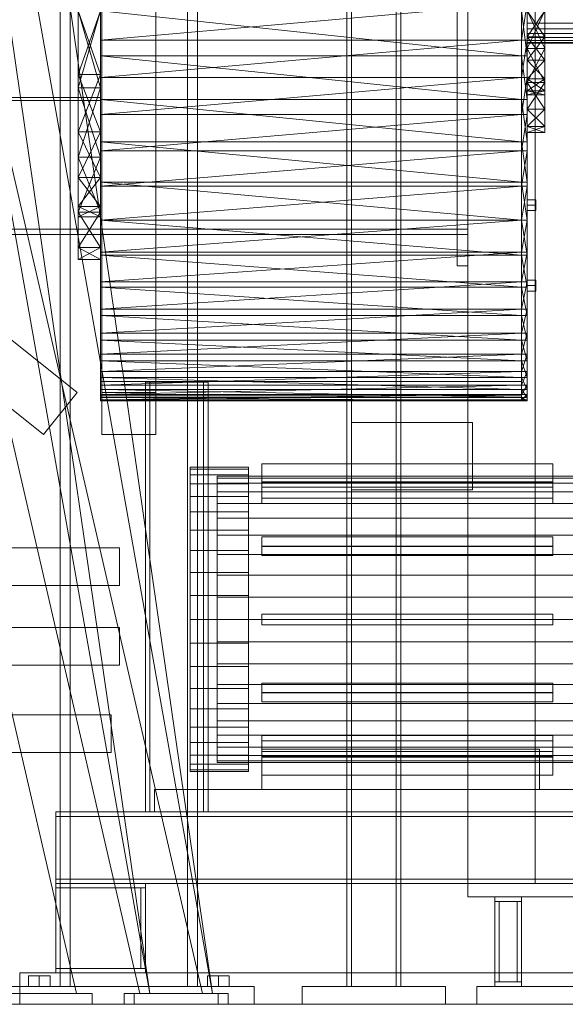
# Model space of a CAD drawing. Header units: millimetres. Extents: x -4738 to 65662, y -68080 to 6847.
# Tile 141 of 256: x 1700 to 2309, y -36000 to -34900. Entities that reach past the tile are written whole.
import ezdxf

# ---------------------------------------------------------------- set-up
doc = ezdxf.new("R2010")
doc.units = ezdxf.units.MM
for name, color, linetype, lineweight in [('frontal_C03', 7, 'Continuous', 0), ('frontal_secador', 7, 'Continuous', 0), ('frontal_tolva', 7, 'Continuous', 0)]:
    doc.layers.add(name, color=color, linetype=linetype, lineweight=lineweight)

msp = doc.modelspace()

# ---------------------------------------------------------------- linework, layer by layer
at = {"layer": 'frontal_C03'}
for p, q in [((1845, -35988), (1415, -33007.45)), ((1915, -35988), (1485, -33007.45)), ((1845, -35988), (1415, -33563.95)), ((1915, -35988), (1485, -33563.95)), ((1833.922, -35988), (1415, -34173.45)), ((1903.922, -35988), (1485, -34173.45)), ((1763.208, -35988), (1485, -34782.95)), ((-1811.2, -35490.112), (1811.2, -35490.112)), ((1811.2, -35532.112), (1811.2, -35490.112)), ((-1811.2, -35532.112), (1811.2, -35532.112)), ((-1811.2, -35579.152), (1811.2, -35579.152)), ((1811.2, -35621.152), (1811.2, -35579.152)), ((-1811.2, -35621.152), (1811.2, -35621.152)), ((-1801.894, -35676.672), (1801.894, -35676.672)), ((1801.894, -35718.672), (1801.894, -35676.672)), ((-1801.894, -35718.672), (1801.894, -35718.672)), ((1675.708, -35988), (1780.708, -35988)), ((1693.208, -35988), (1763.208, -35988)), ((1780.708, -36000), (1780.708, -35988)), ((1816.422, -35988), (1921.422, -35988)), ((1816.422, -36000), (1816.422, -35988)), ((1827.5, -35988), (1932.5, -35988)), ((1827.5, -36000), (1827.5, -35988)), ((1833.922, -35988), (1903.922, -35988)), ((1845, -35988), (1915, -35988)), ((1921.422, -36000), (1921.422, -35988)), ((1932.5, -36000), (1932.5, -35988)), ((1675.708, -36000), (1780.708, -36000)), ((1816.422, -36000), (1921.422, -36000)), ((1827.5, -36000), (1932.5, -36000))]:
    msp.add_line(p, q, dxfattribs=at)
at = {"layer": 'frontal_secador'}
for p, q in [((2065, -35980), (2065, -33443.5)), ((2070, -35980), (2070, -33443.5)), ((2120, -35980), (2120, -33443.5)), ((2125, -35980), (2125, -33443.5)), ((2200, -35865), (2200, -33925)), ((2275, -35865), (2275, -33925)), ((2188, -35140), (2188, -34540)), ((2200, -35140), (2200, -34540)), ((1790, -34543.834), (1790, -35081.561)), ((1790, -34964.32), (1790, -34543.834)), ((1790, -34543.834), (1790, -35313.212)), ((2200, -35134), (2200, -34546)), ((2260, -35081.561), (2260, -34543.834)), ((2260, -34543.834), (2260, -34964.32)), ((2260, -35313.212), (2260, -34543.834)), ((2266, -35081.561), (2266, -34543.834)), ((2266, -34543.834), (2266, -34964.32)), ((2266, -35313.212), (2266, -34543.834)), ((1790, -34987), (1790, -34603)), ((1790, -34964.32), (1790, -34663.997)), ((2260, -34663.997), (2260, -34964.32)), ((2266, -34663.997), (2266, -34964.32)), ((1790, -34964.32), (1790, -34801.597)), ((2260, -34801.597), (2260, -34964.32)), ((2266, -34801.597), (2266, -34964.32)), ((2266, -34810.061), (2266, -34969.939)), ((2286, -34969.939), (2286, -34810.061)), ((2266, -34860.952), (2266, -34969.939)), ((2286, -34969.939), (2286, -34860.952)), ((1790, -34964.32), (1790, -34881.506)), ((1790, -34881.506), (1790, -34922.778)), ((2260, -34881.506), (1790, -34922.778)), ((2260, -34881.506), (2260, -34964.32)), ((2260, -34922.778), (2260, -34881.506)), ((2266, -34881.506), (2260, -34922.778)), ((2266, -34881.506), (2266, -34964.32)), ((2266, -34922.778), (2266, -34881.506)), ((1765, -34890), (1765, -34961.074)), ((1765, -35053.404), (1765, -34890)), ((1765, -34890), (1765, -34975.907)), ((1765, -34890), (1765, -35025.191)), ((1790, -34890), (1765, -34975.907)), ((1790, -34975.907), (1765, -34890)), ((1790, -34890), (1765, -34961.074)), ((1790, -34961.074), (1765, -34890)), ((1790, -34890), (1790, -34989.216)), ((1790, -34940.203), (1790, -34890)), ((1790, -34890), (1790, -35081.561)), ((2260, -34940.203), (1790, -34890)), ((1790, -34961.074), (1790, -34890)), ((1790, -34890), (1790, -35053.404)), ((1790, -34975.907), (1790, -34890)), ((1790, -35025.191), (1790, -34890)), ((2260, -34989.216), (2260, -34890)), ((2260, -34890), (2260, -34940.203)), ((2260, -35081.561), (2260, -34890)), ((2266, -34940.203), (2260, -34890)), ((2266, -34989.216), (2266, -34890)), ((2266, -34890), (2266, -34940.203)), ((2266, -35081.561), (2266, -34890)), ((2266, -34890), (2266, -34919.048)), ((2266, -34969.939), (2266, -34890)), ((2266, -34890), (2266, -34932.026)), ((2266, -34890), (2266, -34945.252)), ((2266, -35019.344), (2266, -34890)), ((2266, -34890), (2266, -34966.048)), ((2286, -34890), (2266, -34932.026)), ((2286, -34932.026), (2266, -34890)), ((2286, -34890), (2266, -34919.048)), ((2286, -34919.048), (2266, -34890)), ((2286, -34919.048), (2286, -34890)), ((2286, -34890), (2286, -34969.939)), ((2286, -34932.026), (2286, -34890)), ((2286, -34945.252), (2286, -34890)), ((2286, -34890), (2286, -35019.344)), ((2286, -34966.048), (2286, -34890)), ((2266, -34897.023), (2266, -34903.777)), ((2266, -34903.777), (2266, -34910.001)), ((2441, -34903.777), (2266, -34903.777)), ((2266, -34910.001), (2266, -34915.456)), ((2441, -34910.001), (2266, -34910.001)), ((2266, -34915.456), (2266, -34919.933)), ((2441, -34915.456), (2266, -34915.456)), ((1790, -34922.778), (1790, -34964.32)), ((2260, -34922.778), (1790, -34922.778)), ((2260, -34922.778), (1790, -34964.32)), ((2260, -34964.32), (2260, -34922.778)), ((2266, -34922.778), (2260, -34922.778)), ((2266, -34922.778), (2260, -34964.32)), ((2266, -34945.252), (2266, -34919.048)), ((2266, -34969.939), (2266, -34919.048)), ((2286, -34919.048), (2266, -34919.048)), ((2286, -34919.048), (2266, -34945.252)), ((2286, -34945.252), (2266, -34919.048)), ((2266, -34919.933), (2266, -34923.26)), ((2441, -34919.933), (2266, -34919.933)), ((2266, -34964.32), (2266, -34922.778)), ((2266, -34923.26), (2266, -34925.308)), ((2441, -34923.26), (2266, -34923.26)), ((2266, -34925.308), (2266, -34926)), ((2441, -34925.308), (2266, -34925.308)), ((2441, -34926), (2266, -34926)), ((2286, -34919.048), (2286, -34945.252)), ((2286, -34919.048), (2286, -34969.939)), ((2266, -34932.026), (2266, -34969.939)), ((2286, -34932.026), (2266, -34932.026)), ((2286, -34932.026), (2266, -34969.939)), ((2286, -34969.939), (2266, -34932.026)), ((2286, -34969.939), (2286, -34932.026)), ((1790, -34989.216), (1790, -34940.203)), ((2260, -34989.216), (1790, -34940.203)), ((2260, -34940.203), (1790, -34940.203)), ((2260, -34940.203), (2260, -34989.216)), ((2266, -34989.216), (2260, -34940.203)), ((2266, -34940.203), (2260, -34940.203)), ((2266, -34940.203), (2266, -34989.216)), ((2266, -34966.048), (2266, -34945.252)), ((2266, -34969.939), (2266, -34945.252)), ((2286, -34945.252), (2266, -34945.252)), ((2286, -34945.252), (2266, -34966.048)), ((2286, -34966.048), (2266, -34945.252)), ((2286, -34945.252), (2286, -34966.048)), ((2286, -34945.252), (2286, -34969.939)), ((1765, -35025.191), (1765, -34961.074)), ((1765, -35053.404), (1765, -34961.074)), ((1790, -34961.074), (1765, -34961.074)), ((1790, -34961.074), (1765, -35025.191)), ((1790, -35025.191), (1765, -34961.074)), ((1790, -34961.074), (1790, -35025.191)), ((1790, -34961.074), (1790, -35053.404)), ((1790, -35046.325), (1790, -34964.32)), ((1790, -34964.32), (1790, -35005.66)), ((1790, -35123.732), (1790, -34964.32)), ((1790, -35250.28), (1790, -34964.32)), ((1790, -35313.212), (1790, -34964.32)), ((2260, -34964.32), (1790, -34964.32)), ((2260, -34964.32), (1790, -35005.66)), ((2260, -34964.32), (2260, -35046.325)), ((2260, -35005.66), (2260, -34964.32)), ((2260, -34964.32), (2260, -35123.732)), ((2260, -34964.32), (2260, -35250.28)), ((2260, -34964.32), (2260, -35313.212)), ((2266, -34964.32), (2260, -34964.32)), ((2266, -34964.32), (2260, -35005.66)), ((2266, -34964.32), (2266, -35046.325)), ((2266, -35005.66), (2266, -34964.32)), ((2266, -34964.32), (2266, -35123.732)), ((2266, -34964.32), (2266, -35250.28)), ((2266, -34964.32), (2266, -35313.212)), ((2266, -35019.344), (2266, -34966.048)), ((2266, -34979.399), (2266, -34966.048)), ((2266, -34969.939), (2266, -34966.048)), ((2286, -34966.048), (2266, -34966.048)), ((2286, -34966.048), (2266, -34979.399)), ((2286, -34979.399), (2266, -34966.048)), ((2266, -35019.344), (2266, -34969.939)), ((2266, -34969.939), (2266, -35000.026)), ((2286, -34969.939), (2266, -34969.939)), ((2286, -34969.939), (2266, -35000.026)), ((2286, -35000.026), (2266, -34969.939)), ((2286, -34966.048), (2286, -35019.344)), ((2286, -34966.048), (2286, -34979.399)), ((2286, -34966.048), (2286, -34969.939)), ((2286, -34969.939), (2286, -35019.344)), ((2286, -35000.026), (2286, -34969.939)), ((1765, -34975.907), (1765, -35053.404)), ((1790, -34975.907), (1765, -34975.907)), ((1790, -34975.907), (1765, -35053.404)), ((1790, -35053.404), (1765, -34975.907)), ((1790, -35053.404), (1790, -34975.907)), ((2266, -35019.344), (2266, -34979.399)), ((2266, -34984), (2266, -34979.399)), ((2286, -34979.399), (2266, -34979.399)), ((2286, -34979.399), (2266, -34984)), ((2286, -34984), (2266, -34979.399)), ((2286, -34979.399), (2286, -35019.344)), ((2286, -34979.399), (2286, -34984)), ((1400, -34987), (1790, -34987)), ((1400, -34990), (1790, -34990)), ((1790, -34990), (1790, -34987)), ((1790, -34989.216), (1790, -35081.561)), ((1790, -35036.504), (1790, -34989.216)), ((2260, -35036.504), (1790, -34989.216)), ((2260, -34989.216), (1790, -34989.216)), ((2260, -35081.561), (2260, -34989.216)), ((2260, -34989.216), (2260, -35036.504)), ((2266, -35036.504), (2260, -34989.216)), ((2266, -34989.216), (2260, -34989.216)), ((2266, -35019.344), (2266, -34984)), ((2286, -34984), (2266, -34984)), ((2266, -35081.561), (2266, -34989.216)), ((2266, -34989.216), (2266, -35036.504)), ((2286, -34984), (2286, -35019.344)), ((1790, -35005.66), (1790, -35046.325)), ((2260, -35005.66), (1790, -35005.66)), ((2260, -35005.66), (1790, -35046.325)), ((2260, -35046.325), (2260, -35005.66)), ((2266, -35005.66), (2260, -35005.66)), ((2266, -35005.66), (2260, -35046.325)), ((2266, -35000.026), (2266, -35019.344)), ((2286, -35000.026), (2266, -35000.026)), ((2286, -35000.026), (2266, -35019.344)), ((2286, -35019.344), (2266, -35000.026)), ((2266, -35046.325), (2266, -35005.66)), ((2286, -35019.344), (2286, -35000.026)), ((1765, -35053.404), (1765, -35025.191)), ((1765, -35076.074), (1765, -35025.191)), ((1765, -35154.394), (1765, -35025.191)), ((1790, -35025.191), (1765, -35025.191)), ((1790, -35025.191), (1765, -35076.074)), ((1790, -35076.074), (1765, -35025.191)), ((1790, -35025.191), (1790, -35053.404)), ((1790, -35025.191), (1790, -35076.074)), ((1790, -35025.191), (1790, -35154.394)), ((2266, -35019.344), (2266, -35026)), ((2286, -35019.344), (2266, -35019.344)), ((2286, -35019.344), (2266, -35026)), ((2286, -35026), (2266, -35019.344)), ((2286, -35026), (2266, -35026)), ((2286, -35019.344), (2286, -35026)), ((1790, -35081.561), (1790, -35036.504)), ((2260, -35081.561), (1790, -35036.504)), ((2260, -35036.504), (1790, -35036.504)), ((2260, -35036.504), (2260, -35081.561)), ((2266, -35081.561), (2260, -35036.504)), ((2266, -35036.504), (2260, -35036.504)), ((2266, -35036.504), (2266, -35081.561)), ((1790, -35123.732), (1790, -35046.325)), ((1790, -35046.325), (1790, -35085.838)), ((2260, -35046.325), (1790, -35046.325)), ((2260, -35046.325), (1790, -35085.838)), ((2260, -35046.325), (2260, -35123.732)), ((2260, -35085.838), (2260, -35046.325)), ((2266, -35046.325), (2260, -35046.325)), ((2266, -35046.325), (2260, -35085.838)), ((2266, -35046.325), (2266, -35123.732)), ((2266, -35085.838), (2266, -35046.325)), ((1765, -35154.394), (1765, -35053.404)), ((1765, -35053.404), (1765, -35114.907)), ((1765, -35053.404), (1765, -35076.074)), ((1765, -35053.404), (1765, -35108.743)), ((1790, -35053.404), (1765, -35053.404)), ((1790, -35053.404), (1765, -35114.907)), ((1790, -35114.907), (1765, -35053.404)), ((1790, -35053.404), (1790, -35154.394)), ((1790, -35114.907), (1790, -35053.404)), ((1790, -35076.074), (1790, -35053.404)), ((1790, -35108.743), (1790, -35053.404)), ((1765, -35108.743), (1765, -35076.074)), ((1765, -35154.394), (1765, -35076.074)), ((1790, -35076.074), (1765, -35076.074)), ((1790, -35076.074), (1765, -35108.743)), ((1790, -35108.743), (1765, -35076.074)), ((1790, -35076.074), (1790, -35108.743)), ((1790, -35076.074), (1790, -35154.394)), ((1790, -35081.561), (1790, -35163.111)), ((1790, -35123.91), (1790, -35081.561)), ((1790, -35081.561), (1790, -35230.519)), ((1790, -35081.561), (1790, -35313.212)), ((2260, -35123.91), (1790, -35081.561)), ((2260, -35081.561), (1790, -35081.561)), ((2260, -35163.111), (2260, -35081.561)), ((2260, -35081.561), (2260, -35123.91)), ((2260, -35230.519), (2260, -35081.561)), ((2260, -35313.212), (2260, -35081.561)), ((2266, -35123.91), (2260, -35081.561)), ((2266, -35081.561), (2260, -35081.561)), ((2266, -35163.111), (2266, -35081.561)), ((2266, -35081.561), (2266, -35123.91)), ((2266, -35230.519), (2266, -35081.561)), ((2266, -35313.212), (2266, -35081.561)), ((1790, -35085.838), (1790, -35123.732)), ((2260, -35085.838), (1790, -35085.838)), ((2260, -35085.838), (1790, -35123.732)), ((2260, -35123.732), (2260, -35085.838)), ((2266, -35085.838), (2260, -35085.838)), ((2266, -35085.838), (2260, -35123.732)), ((2266, -35123.732), (2266, -35085.838)), ((2266, -35107.082), (2266, -35101.02)), ((2276, -35101.02), (2266, -35101.02)), ((2276, -35107.082), (2276, -35101.02)), ((1765, -35154.394), (1765, -35108.743)), ((1765, -35120), (1765, -35108.743)), ((1790, -35108.743), (1765, -35108.743)), ((1790, -35108.743), (1765, -35120)), ((1790, -35120), (1765, -35108.743)), ((1765, -35114.907), (1765, -35154.394)), ((1790, -35114.907), (1765, -35114.907)), ((1790, -35114.907), (1765, -35154.394)), ((1790, -35154.394), (1765, -35114.907)), ((1790, -35108.743), (1790, -35154.394)), ((1790, -35108.743), (1790, -35120)), ((1790, -35154.394), (1790, -35114.907)), ((2266, -35107.082), (2266, -35113.144)), ((2266, -35107.082), (2276, -35107.082)), ((2276, -35113.144), (2266, -35113.144)), ((2276, -35113.144), (2276, -35107.082)), ((1765, -35154.394), (1765, -35120)), ((1790, -35120), (1765, -35120)), ((1790, -35120), (1790, -35154.394)), ((1790, -35192.855), (1790, -35123.732)), ((1790, -35123.732), (1790, -35159.551)), ((1790, -35250.28), (1790, -35123.732)), ((2260, -35123.732), (1790, -35123.732)), ((2260, -35123.732), (1790, -35159.551)), ((1790, -35163.111), (1790, -35123.91)), ((2260, -35163.111), (1790, -35123.91)), ((2260, -35123.91), (1790, -35123.91)), ((2260, -35123.732), (2260, -35192.855)), ((2260, -35159.551), (2260, -35123.732)), ((2260, -35123.732), (2260, -35250.28)), ((2266, -35123.732), (2260, -35123.732)), ((2266, -35123.732), (2260, -35159.551)), ((2260, -35123.91), (2260, -35163.111)), ((2266, -35163.111), (2260, -35123.91)), ((2266, -35123.91), (2260, -35123.91)), ((2266, -35123.732), (2266, -35192.855)), ((2266, -35159.551), (2266, -35123.732)), ((2266, -35123.732), (2266, -35250.28)), ((2266, -35123.91), (2266, -35163.111)), ((1400, -35134), (2200, -35134)), ((2200, -35140), (2200, -35134)), ((1400, -35140), (2200, -35140)), ((2188, -35140), (2200, -35140)), ((2188, -35175), (2188, -35140)), ((2200, -35175), (2200, -35140)), ((1765, -35154.394), (1765, -35168)), ((1790, -35154.394), (1765, -35154.394)), ((1790, -35154.394), (1765, -35168)), ((1790, -35168), (1765, -35154.394)), ((1790, -35154.394), (1790, -35168)), ((1790, -35159.551), (1790, -35192.855)), ((2260, -35159.551), (1790, -35159.551)), ((2260, -35159.551), (1790, -35192.855)), ((2260, -35192.855), (2260, -35159.551)), ((2266, -35159.551), (2260, -35159.551)), ((2266, -35159.551), (2260, -35192.855)), ((2266, -35192.855), (2266, -35159.551)), ((1790, -35168), (1765, -35168)), ((1790, -35163.111), (1790, -35230.519)), ((1790, -35198.765), (1790, -35163.111)), ((2260, -35198.765), (1790, -35163.111)), ((2260, -35163.111), (1790, -35163.111)), ((2260, -35230.519), (2260, -35163.111)), ((2260, -35163.111), (2260, -35198.765)), ((2266, -35198.765), (2260, -35163.111)), ((2266, -35163.111), (2260, -35163.111)), ((2266, -35230.519), (2266, -35163.111)), ((2266, -35163.111), (2266, -35198.765)), ((2188, -35175), (2200, -35175)), ((2266, -35197), (2266, -35190.938)), ((2276, -35190.938), (2266, -35190.938)), ((2276, -35197), (2276, -35190.938)), ((1790, -35250.28), (1790, -35192.855)), ((1790, -35192.855), (1790, -35223.228)), ((2260, -35192.855), (1790, -35192.855)), ((2260, -35192.855), (1790, -35223.228)), ((1790, -35230.519), (1790, -35198.765)), ((2260, -35230.519), (1790, -35198.765)), ((2260, -35198.765), (1790, -35198.765)), ((2260, -35192.855), (2260, -35250.28)), ((2260, -35223.228), (2260, -35192.855)), ((2266, -35192.855), (2260, -35192.855)), ((2266, -35192.855), (2260, -35223.228)), ((2260, -35198.765), (2260, -35230.519)), ((2266, -35230.519), (2260, -35198.765)), ((2266, -35198.765), (2260, -35198.765)), ((2266, -35192.855), (2266, -35250.28)), ((2266, -35223.228), (2266, -35192.855)), ((2266, -35197), (2266, -35203.062)), ((2266, -35197), (2276, -35197)), ((2266, -35198.765), (2266, -35230.519)), ((2276, -35203.062), (2266, -35203.062)), ((2276, -35203.062), (2276, -35197)), ((1790, -35223.228), (1790, -35250.28)), ((2260, -35223.228), (1790, -35223.228)), ((2260, -35223.228), (1790, -35250.28)), ((2260, -35250.28), (2260, -35223.228)), ((2266, -35223.228), (2260, -35223.228)), ((2266, -35223.228), (2260, -35250.28)), ((2266, -35250.28), (2266, -35223.228)), ((1790, -35230.519), (1790, -35281.156)), ((1790, -35258.067), (1790, -35230.519)), ((1790, -35230.519), (1790, -35313.212)), ((2260, -35258.067), (1790, -35230.519)), ((2260, -35230.519), (1790, -35230.519)), ((2260, -35281.156), (2260, -35230.519)), ((2260, -35230.519), (2260, -35258.067)), ((2260, -35313.212), (2260, -35230.519)), ((2266, -35258.067), (2260, -35230.519)), ((2266, -35230.519), (2260, -35230.519)), ((2266, -35281.156), (2266, -35230.519)), ((2266, -35230.519), (2266, -35258.067)), ((2266, -35313.212), (2266, -35230.519)), ((1790, -35293.037), (1790, -35250.28)), ((1790, -35250.28), (1790, -35273.656)), ((1790, -35318.748), (1790, -35250.28)), ((1790, -35313.212), (1790, -35250.28)), ((2260, -35250.28), (1790, -35250.28)), ((2260, -35250.28), (1790, -35273.656)), ((1790, -35281.156), (1790, -35258.067)), ((2260, -35281.156), (1790, -35258.067)), ((2260, -35258.067), (1790, -35258.067)), ((2260, -35250.28), (2260, -35293.037)), ((2260, -35273.656), (2260, -35250.28)), ((2260, -35250.28), (2260, -35318.748)), ((2260, -35250.28), (2260, -35313.212)), ((2266, -35250.28), (2260, -35250.28)), ((2266, -35250.28), (2260, -35273.656)), ((2260, -35258.067), (2260, -35281.156)), ((2266, -35281.156), (2260, -35258.067)), ((2266, -35258.067), (2260, -35258.067)), ((2266, -35250.28), (2266, -35293.037)), ((2266, -35273.656), (2266, -35250.28)), ((2266, -35250.28), (2266, -35318.748)), ((2266, -35250.28), (2266, -35313.212)), ((2266, -35258.067), (2266, -35281.156)), ((1790, -35273.656), (1790, -35293.037)), ((2260, -35273.656), (1790, -35273.656)), ((2260, -35273.656), (1790, -35293.037)), ((2260, -35293.037), (2260, -35273.656)), ((2266, -35273.656), (2260, -35273.656)), ((2266, -35273.656), (2260, -35293.037)), ((2266, -35293.037), (2266, -35273.656)), ((1790, -35281.156), (1790, -35313.212)), ((1790, -35299.586), (1790, -35281.156)), ((2260, -35299.586), (1790, -35281.156)), ((2260, -35281.156), (1790, -35281.156)), ((2260, -35313.212), (2260, -35281.156)), ((2260, -35281.156), (2260, -35299.586)), ((2266, -35299.586), (2260, -35281.156)), ((2266, -35281.156), (2260, -35281.156)), ((2266, -35313.212), (2266, -35281.156)), ((2266, -35281.156), (2266, -35299.586)), ((1790, -35318.748), (1790, -35293.037)), ((1790, -35293.037), (1790, -35308.145)), ((2260, -35293.037), (1790, -35293.037)), ((2260, -35293.037), (1790, -35308.145)), ((1790, -35313.212), (1790, -35299.586)), ((2260, -35313.212), (1790, -35299.586)), ((2260, -35299.586), (1790, -35299.586)), ((2260, -35293.037), (2260, -35318.748)), ((2260, -35308.145), (2260, -35293.037)), ((2266, -35293.037), (2260, -35293.037)), ((2266, -35293.037), (2260, -35308.145)), ((2260, -35299.586), (2260, -35313.212)), ((2266, -35313.212), (2260, -35299.586)), ((2266, -35299.586), (2260, -35299.586)), ((2266, -35293.037), (2266, -35318.748)), ((2266, -35308.145), (2266, -35293.037)), ((2266, -35299.586), (2266, -35313.212)), ((1790, -35304), (2260, -35304)), ((1790, -35320), (1790, -35304)), ((1790, -35308.145), (1790, -35318.748)), ((2260, -35308.145), (1790, -35308.145)), ((2260, -35308.145), (1790, -35318.748)), ((1790, -35313.212), (1790, -35325.754)), ((1790, -35321.945), (1790, -35313.212)), ((1790, -35313.212), (1790, -35318.748)), ((2260, -35321.945), (1790, -35313.212)), ((2260, -35313.212), (1790, -35313.212)), ((1840, -35305), (1845, -35305)), ((1840, -35785), (1840, -35305)), ((1845, -35785), (1845, -35305)), ((1845, -35305), (1905, -35305)), ((1905, -35305), (1910, -35305)), ((1905, -35785), (1905, -35305)), ((1910, -35785), (1910, -35305)), ((2260, -35320), (2260, -35304)), ((2260, -35318.748), (2260, -35308.145)), ((2266, -35308.145), (2260, -35308.145)), ((2266, -35308.145), (2260, -35318.748)), ((2260, -35325.754), (2260, -35313.212)), ((2260, -35313.212), (2260, -35321.945)), ((2260, -35318.748), (2260, -35313.212)), ((2266, -35321.945), (2260, -35313.212)), ((2266, -35313.212), (2260, -35313.212)), ((2266, -35318.748), (2266, -35308.145)), ((2266, -35325.754), (2266, -35313.212)), ((2266, -35313.212), (2266, -35321.945)), ((2266, -35318.748), (2266, -35313.212)), ((1790, -35325.754), (1790, -35318.748)), ((1790, -35318.748), (1790, -35324.662)), ((2260, -35318.748), (1790, -35318.748)), ((2260, -35318.748), (1790, -35324.662)), ((1790, -35320), (2260, -35320)), ((1790, -35325.754), (1790, -35321.945)), ((2260, -35325.754), (1790, -35321.945)), ((2260, -35321.945), (1790, -35321.945)), ((1790, -35324.662), (1790, -35325.754)), ((2260, -35324.662), (1790, -35324.662)), ((2260, -35324.662), (1790, -35325.754)), ((2260, -35318.748), (2260, -35325.754)), ((2260, -35324.662), (2260, -35318.748)), ((2266, -35318.748), (2260, -35318.748)), ((2266, -35318.748), (2260, -35324.662)), ((2260, -35321.945), (2260, -35325.754)), ((2266, -35325.754), (2260, -35321.945)), ((2266, -35321.945), (2260, -35321.945)), ((2260, -35325.754), (2260, -35324.662)), ((2266, -35324.662), (2260, -35324.662)), ((2266, -35324.662), (2260, -35325.754)), ((2266, -35318.748), (2266, -35325.754)), ((2266, -35324.662), (2266, -35318.748)), ((2266, -35321.945), (2266, -35325.754)), ((2266, -35325.754), (2266, -35324.662)), ((2260, -35325.754), (1790, -35325.754)), ((2266, -35325.754), (2260, -35325.754)), ((2070, -35350), (2205, -35350)), ((2070, -35425), (2070, -35350)), ((2205, -35425), (2205, -35350)), ((1890, -35402.093), (1890, -35400)), ((1955, -35400), (1890, -35400)), ((1955, -35402.093), (1955, -35400)), ((2295, -35396), (1970, -35396)), ((1970, -35396), (1970, -35417)), ((2295, -35417), (2295, -35396)), ((1890, -35408.32), (1890, -35402.093)), ((1955, -35402.093), (1890, -35402.093)), ((1890, -35418.529), (1890, -35408.32)), ((1955, -35408.32), (1890, -35408.32)), ((1920, -35411.97), (1920, -35410)), ((2370, -35410), (1920, -35410)), ((1920, -35417.831), (1920, -35411.97)), ((2370, -35411.97), (1920, -35411.97)), ((1955, -35408.32), (1955, -35402.093)), ((1955, -35418.529), (1955, -35408.32)), ((1890, -35432.467), (1890, -35418.529)), ((1955, -35418.529), (1890, -35418.529)), ((1920, -35427.439), (1920, -35417.831)), ((2370, -35417.831), (1920, -35417.831)), ((1955, -35432.467), (1955, -35418.529)), ((1970, -35434.498), (1970, -35416.312)), ((1970, -35416.312), (2295, -35416.312)), ((1970, -35422.312), (1970, -35416.312)), ((1970, -35417), (2295, -35417)), ((2295, -35422.312), (1970, -35422.312)), ((1970, -35422.312), (1970, -35440.498)), ((2295, -35416.312), (2295, -35434.498)), ((2295, -35416.312), (2295, -35422.312)), ((2295, -35440.498), (2295, -35422.312)), ((1890, -35449.792), (1890, -35432.467)), ((1955, -35432.467), (1890, -35432.467)), ((1920, -35440.557), (1920, -35427.439)), ((2370, -35427.439), (1920, -35427.439)), ((1955, -35449.792), (1955, -35432.467)), ((2295, -35434.498), (1970, -35434.498)), ((1970, -35434.498), (1970, -35440.498)), ((2070, -35425), (2205, -35425)), ((2295, -35440.498), (2295, -35434.498)), ((1920, -35456.863), (1920, -35440.557)), ((2370, -35440.557), (1920, -35440.557)), ((1970, -35440.498), (2295, -35440.498)), ((1890, -35470.077), (1890, -35449.792)), ((1955, -35449.792), (1890, -35449.792)), ((1920, -35475.954), (1920, -35456.863)), ((2370, -35456.863), (1920, -35456.863)), ((1955, -35470.077), (1955, -35449.792)), ((1890, -35492.822), (1890, -35470.077)), ((1955, -35470.077), (1890, -35470.077)), ((1920, -35497.362), (1920, -35475.954)), ((2370, -35475.954), (1920, -35475.954)), ((1955, -35492.822), (1955, -35470.077)), ((1970, -35488.304), (1970, -35477.804)), ((1970, -35477.804), (2295, -35477.804)), ((1970, -35488.196), (1970, -35477.804)), ((2295, -35477.804), (2295, -35488.304)), ((2295, -35477.804), (2295, -35488.196)), ((2295, -35488.196), (1970, -35488.196)), ((1970, -35488.196), (1970, -35498.696)), ((2295, -35488.304), (1970, -35488.304)), ((1970, -35488.304), (1970, -35498.696)), ((2295, -35498.696), (2295, -35488.196)), ((2295, -35498.696), (2295, -35488.304)), ((1890, -35517.467), (1890, -35492.822)), ((1955, -35492.822), (1890, -35492.822)), ((1920, -35520.557), (1920, -35497.362)), ((2370, -35497.362), (1920, -35497.362)), ((1955, -35517.467), (1955, -35492.822)), ((1970, -35498.696), (2295, -35498.696)), ((1890, -35543.406), (1890, -35517.467)), ((1955, -35517.467), (1890, -35517.467)), ((1920, -35544.97), (1920, -35520.557)), ((2370, -35520.557), (1920, -35520.557)), ((1955, -35543.406), (1955, -35517.467)), ((1890, -35570), (1890, -35543.406)), ((1955, -35543.406), (1890, -35543.406)), ((1955, -35570), (1955, -35543.406)), ((1920, -35570), (1920, -35544.97)), ((2370, -35544.97), (1920, -35544.97)), ((1970, -35564), (2295, -35564)), ((1970, -35576), (1970, -35564)), ((2295, -35576), (2295, -35564)), ((1890, -35570), (1890, -35596.594)), ((1890, -35570), (1955, -35570)), ((1920, -35570), (1920, -35595.03)), ((1920, -35570), (2370, -35570)), ((1955, -35596.594), (1955, -35570)), ((1970, -35576), (2295, -35576)), ((1890, -35596.594), (1890, -35622.533)), ((1955, -35596.594), (1890, -35596.594)), ((1920, -35595.03), (1920, -35619.443)), ((2370, -35595.03), (1920, -35595.03)), ((1955, -35596.594), (1955, -35622.533)), ((1920, -35619.443), (1920, -35642.638)), ((2370, -35619.443), (1920, -35619.443)), ((1890, -35622.533), (1890, -35647.178)), ((1955, -35622.533), (1890, -35622.533)), ((1955, -35622.533), (1955, -35647.178)), ((1920, -35642.638), (1920, -35664.046)), ((2370, -35642.638), (1920, -35642.638)), ((1970, -35641.304), (2295, -35641.304)), ((1970, -35651.804), (1970, -35641.304)), ((1970, -35651.696), (1970, -35641.304)), ((2295, -35641.304), (2295, -35651.804)), ((2295, -35641.304), (2295, -35651.696)), ((1890, -35647.178), (1890, -35669.923)), ((1955, -35647.178), (1890, -35647.178)), ((1955, -35647.178), (1955, -35669.923)), ((1970, -35651.696), (1970, -35662.196)), ((2295, -35651.696), (1970, -35651.696)), ((2295, -35651.804), (1970, -35651.804)), ((1970, -35651.804), (1970, -35662.196)), ((2295, -35662.196), (2295, -35651.696)), ((2295, -35662.196), (2295, -35651.804)), ((1920, -35664.046), (1920, -35683.137)), ((2370, -35664.046), (1920, -35664.046)), ((1970, -35662.196), (2295, -35662.196)), ((1890, -35669.923), (1890, -35690.208)), ((1955, -35669.923), (1890, -35669.923)), ((1955, -35669.923), (1955, -35690.208)), ((1920, -35683.137), (1920, -35699.443)), ((2370, -35683.137), (1920, -35683.137)), ((1890, -35690.208), (1890, -35707.533)), ((1955, -35690.208), (1890, -35690.208)), ((1955, -35690.208), (1955, -35707.533)), ((1890, -35707.533), (1890, -35721.471)), ((1955, -35707.533), (1890, -35707.533)), ((1920, -35699.443), (1920, -35712.561)), ((2370, -35699.443), (1920, -35699.443)), ((1955, -35707.533), (1955, -35721.471)), ((1970, -35699.502), (2295, -35699.502)), ((1970, -35717.688), (1970, -35699.502)), ((1970, -35705.502), (1970, -35699.502)), ((1970, -35705.502), (1970, -35723.688)), ((2295, -35705.502), (1970, -35705.502)), ((2295, -35699.502), (2295, -35717.688)), ((2295, -35699.502), (2295, -35705.502)), ((2295, -35723.688), (2295, -35705.502)), ((1920, -35712.561), (1920, -35722.169)), ((2370, -35712.561), (1920, -35712.561)), ((1970, -35715), (2280, -35715)), ((1970, -35760), (1970, -35715)), ((2295, -35717.688), (1970, -35717.688)), ((1970, -35717.688), (1970, -35723.688)), ((2280, -35760), (2280, -35715)), ((2295, -35723.688), (2295, -35717.688)), ((1890, -35721.471), (1890, -35731.68)), ((1955, -35721.471), (1890, -35721.471)), ((1890, -35731.68), (1890, -35737.907)), ((1955, -35731.68), (1890, -35731.68)), ((1920, -35722.169), (1920, -35728.03)), ((2370, -35722.169), (1920, -35722.169)), ((1920, -35728.03), (1920, -35730)), ((2370, -35728.03), (1920, -35728.03)), ((2370, -35730), (1920, -35730)), ((1955, -35721.471), (1955, -35731.68)), ((1955, -35731.68), (1955, -35737.907)), ((1970, -35723), (2295, -35723)), ((1970, -35744), (1970, -35723)), ((1970, -35723.688), (2295, -35723.688)), ((2295, -35723), (2295, -35744)), ((1890, -35737.907), (1890, -35740)), ((1955, -35737.907), (1890, -35737.907)), ((1955, -35740), (1890, -35740)), ((1955, -35737.907), (1955, -35740)), ((2295, -35744), (1970, -35744)), ((1850, -35760), (2500, -35760)), ((1850, -35785), (1850, -35760)), ((1970, -35760), (2280, -35760)), ((1740, -35785), (2600, -35785)), ((1740, -35790), (1740, -35785)), ((1840, -35785), (1845, -35785)), ((1845, -35785), (1905, -35785)), ((1850, -35785), (2500, -35785)), ((1905, -35785), (1910, -35785)), ((1740, -35790), (2600, -35790)), ((1740, -35860), (1740, -35790)), ((1740, -35860), (2600, -35860)), ((1740, -35865), (1740, -35860)), ((1740, -35865), (1840, -35865)), ((1740, -35870), (1740, -35865)), ((1740, -35865), (2600, -35865)), ((1740, -35870), (1840, -35870)), ((1740, -35870), (1745, -35870)), ((1740, -35960), (1740, -35870)), ((1745, -35960), (1745, -35870)), ((1835, -35870), (1840, -35870)), ((1835, -35960), (1835, -35870)), ((1840, -35870), (1840, -35865)), ((1840, -35960), (1840, -35870)), ((2200, -35865), (3700, -35865)), ((2200, -35880), (2200, -35865)), ((2200, -35865), (2275, -35865)), ((2275, -35865), (3625, -35865)), ((2200, -35880), (3700, -35880)), ((2230, -35880), (2260, -35880)), ((2230, -35885), (2230, -35880)), ((2230, -35885), (2260, -35885)), ((2230, -35885), (2235, -35885)), ((2230, -35975), (2230, -35885)), ((2235, -35975), (2235, -35885)), ((2255, -35885), (2260, -35885)), ((2255, -35975), (2255, -35885)), ((2260, -35885), (2260, -35880)), ((2260, -35975), (2260, -35885)), ((1740, -35960), (1840, -35960)), ((1740, -35965), (1740, -35960)), ((1740, -35960), (1745, -35960)), ((1835, -35960), (1840, -35960)), ((1840, -35965), (1840, -35960)), ((1700, -35965), (2680, -35965)), ((1700, -36000), (1700, -35965)), ((1740, -35965), (1840, -35965)), ((2015, -35980), (2175, -35980)), ((2015, -36000), (2015, -35980)), ((2065, -35980), (2070, -35980)), ((2070, -35980), (2120, -35980)), ((2120, -35980), (2125, -35980)), ((2175, -36000), (2175, -35980)), ((2210, -35980), (2340, -35980)), ((2210, -36000), (2210, -35980)), ((2230, -35975), (2260, -35975)), ((2230, -35980), (2230, -35975)), ((2230, -35975), (2235, -35975)), ((2230, -35980), (2260, -35980)), ((2255, -35975), (2260, -35975)), ((2260, -35980), (2260, -35975)), ((1700, -36000), (2680, -36000)), ((2015, -36000), (2175, -36000)), ((2210, -36000), (2340, -36000))]:
    msp.add_line(p, q, dxfattribs=at)
at = {"layer": 'frontal_tolva'}
for p, q in [((1745, -35980), (1745, -32700)), ((1756, -35980), (1756, -32700)), ((1887, -35980), (1887, -32700)), ((1898, -35980), (1898, -32700)), ((1763.733, -35316.567), (716.733, -34479.567)), ((1791.5, -35316.567), (1791.5, -34479.567)), ((1851.5, -34479.567), (1851.5, -35316.567)), ((1726.267, -35363.433), (679.267, -34526.433)), ((1791.5, -34526.433), (1791.5, -35363.433)), ((1851.5, -35363.433), (1851.5, -34526.433)), ((1763.733, -35316.567), (1726.267, -35363.433)), ((1851.5, -35316.567), (1791.5, -35316.567)), ((1791.5, -35316.567), (1791.5, -35363.433)), ((1851.5, -35363.433), (1851.5, -35316.567)), ((1791.5, -35363.433), (1851.5, -35363.433)), ((1721.5, -35968), (1709.376, -35968)), ((1709.376, -35980), (1709.376, -35968)), ((1721.5, -35968), (1733.624, -35968)), ((1721.5, -35968), (1721.5, -35980)), ((1733.624, -35980), (1733.624, -35968)), ((1921.5, -35968), (1909.376, -35968)), ((1909.376, -35980), (1909.376, -35968)), ((1921.5, -35968), (1933.624, -35968)), ((1921.5, -35968), (1921.5, -35980)), ((1933.624, -35980), (1933.624, -35968)), ((1681.5, -35980), (1961.5, -35980)), ((1709.376, -35980), (1721.5, -35980)), ((1721.5, -35980), (1733.624, -35980)), ((1756, -35980), (1745, -35980)), ((1887, -35980), (1756, -35980)), ((1898, -35980), (1887, -35980)), ((1909.376, -35980), (1921.5, -35980)), ((1921.5, -35980), (1933.624, -35980)), ((1961.5, -36000), (1961.5, -35980)), ((1681.5, -36000), (1961.5, -36000))]:
    msp.add_line(p, q, dxfattribs=at)

doc.saveas('drawing.dxf')
